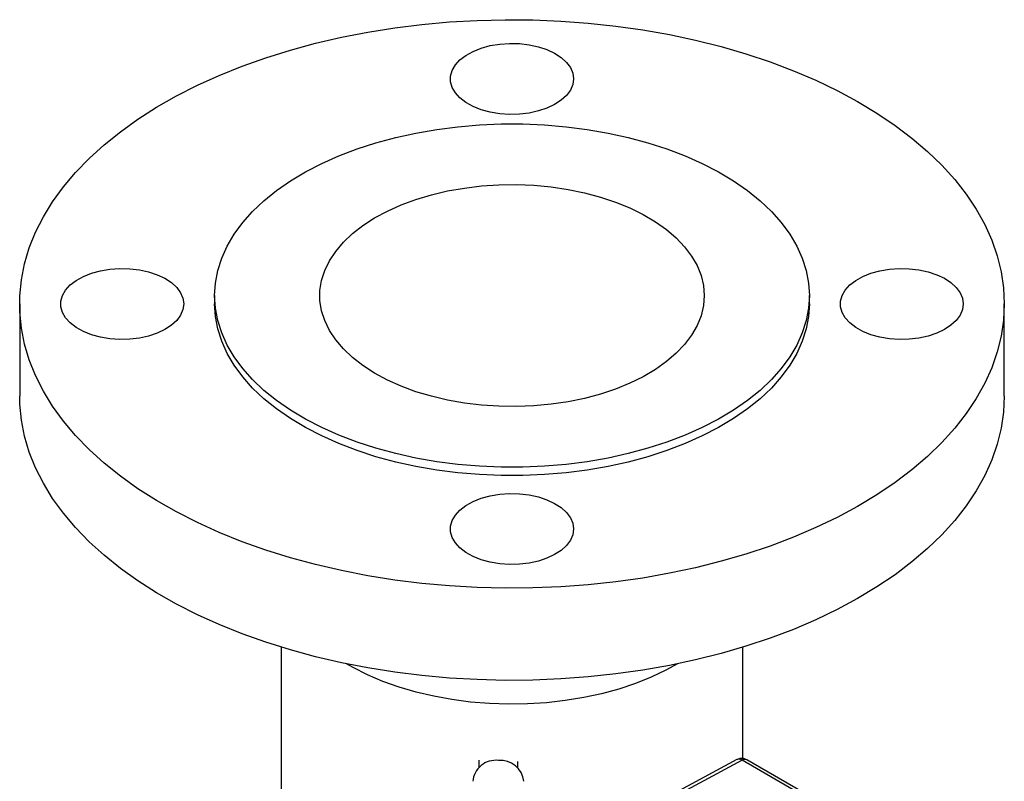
# Model space of a CAD drawing. Header units: inches. Extents: x -3.4 to 19.7, y -7.5 to 23.6.
# Tile 13 of 13: x 13.4 to 19.4, y 18.9 to 23.6. Entities that reach past the tile are written whole.
import ezdxf

# ---------------------------------------------------------------- set-up
doc = ezdxf.new("R2010")
doc.units = ezdxf.units.IN
doc.header["$MEASUREMENT"] = 0

msp = doc.modelspace()

# ---------------------------------------------------------------- linework, layer by layer
at = {"color": 7, "linetype": 'Continuous', "lineweight": 25}
for p, q in [((14.5487, 21.8709), (14.5487, 21.8198)), ((18.1737, 21.8198), (18.1737, 21.8709)), ((13.3612, 21.8198), (13.3612, 21.2584)), ((19.3612, 21.2584), (19.3612, 21.8198)), ((14.9537, 19.729), (14.9537, 18.2576)), ((17.7686, 19.0502), (17.7686, 19.729)), ((16.1599, 19.0414), (16.1599, 18.9943)), ((16.3961, 18.9943), (16.3961, 19.0333)), ((17.7317, 19.0437), (16.4335, 18.3466)), ((17.7628, 19.0405), (16.4335, 18.3267)), ((18.1383, 18.8237), (17.7628, 19.0405)), ((18.168, 18.826), (17.7925, 19.0427))]:
    msp.add_line(p, q, dxfattribs=at)
at = {"color": 7, "linetype": 'Continuous', "lineweight": 25, "flags": 128}
for points in [[(19.3612, 21.8198), (19.3564, 21.7218), (19.342, 21.6242), (19.318, 21.5271), (19.2846, 21.431), (19.2418, 21.3362), (19.1898, 21.2429), (19.1287, 21.1514), (19.0588, 21.0621), (18.9802, 20.9752), (18.8932, 20.891), (18.7982, 20.8098), (18.6953, 20.7318), (18.5849, 20.6573), (18.4674, 20.5866), (18.3432, 20.5198), (18.2126, 20.4571), (18.0761, 20.3988), (17.9341, 20.3451), (17.787, 20.2961), (17.6354, 20.2519), (17.4797, 20.2128), (17.3205, 20.1789), (17.1581, 20.1502), (16.9932, 20.1268), (16.8263, 20.1089), (16.6579, 20.0964), (16.4885, 20.0895), (16.3187, 20.0881), (16.1491, 20.0923), (15.9801, 20.102), (15.8124, 20.1172), (15.6464, 20.1378), (15.4827, 20.1639), (15.3218, 20.1952), (15.1643, 20.2318), (15.0105, 20.2734), (14.8612, 20.32), (14.7166, 20.3714), (14.5773, 20.4274), (14.4437, 20.4879), (14.3162, 20.5527), (14.1953, 20.6215), (14.0813, 20.6941), (13.9747, 20.7704), (13.8756, 20.85), (13.7846, 20.9327), (13.7018, 21.0183), (13.6275, 21.1065), (13.5619, 21.1969), (13.5054, 21.2893), (13.458, 21.3834), (13.4198, 21.4789), (13.3911, 21.5756), (13.372, 21.6729), (13.3624, 21.7708), (13.3624, 21.8688), (13.372, 21.9667), (13.3911, 22.0641), (13.4198, 22.1607), (13.458, 22.2562), (13.5054, 22.3503), (13.5619, 22.4428), (13.6275, 22.5332), (13.7018, 22.6213), (13.7846, 22.7069), (13.8756, 22.7896), (13.9747, 22.8692), (14.0813, 22.9455), (14.1953, 23.0182), (14.3162, 23.087), (14.4437, 23.1517), (14.5773, 23.2122), (14.7166, 23.2683), (14.8612, 23.3197), (15.0105, 23.3662), (15.1643, 23.4079), (15.3218, 23.4444), (15.4827, 23.4758), (15.6464, 23.5018), (15.8124, 23.5225), (15.9801, 23.5377), (16.1491, 23.5473), (16.3187, 23.5515), (16.4885, 23.5501), (16.6579, 23.5432), (16.8263, 23.5307), (16.9932, 23.5128), (17.1581, 23.4895), (17.3205, 23.4608), (17.4797, 23.4268), (17.6354, 23.3877), (17.787, 23.3436), (17.9341, 23.2946), (18.0761, 23.2408), (18.2126, 23.1825), (18.3432, 23.1199), (18.4674, 23.0531), (18.5849, 22.9823), (18.6953, 22.9078), (18.7982, 22.8298), (18.8932, 22.7486), (18.9802, 22.6644), (19.0588, 22.5775), (19.1287, 22.4882), (19.1898, 22.3968), (19.2418, 22.3035), (19.2846, 22.2086), (19.318, 22.1125), (19.342, 22.0155), (19.3564, 21.9178), (19.3612, 21.8198)], [(16.7362, 23.1909), (16.7313, 23.1562), (16.7169, 23.1223), (16.6932, 23.0903), (16.6609, 23.0608), (16.6209, 23.0347), (16.5742, 23.0127), (16.5219, 22.9953), (16.4655, 22.9829), (16.4064, 22.976), (16.3461, 22.9746), (16.2861, 22.9788), (16.2282, 22.9885), (16.1737, 23.0034), (16.124, 23.0232), (16.0805, 23.0473), (16.0442, 23.0752), (16.0162, 23.106), (15.9971, 23.1391), (15.9874, 23.1735), (15.9874, 23.2083), (15.9971, 23.2427), (16.0162, 23.2757), (16.0442, 23.3066), (16.0805, 23.3344), (16.124, 23.3586), (16.1737, 23.3784), (16.2282, 23.3933), (16.2861, 23.403), (16.3461, 23.4072), (16.4064, 23.4058), (16.4655, 23.3988), (16.5219, 23.3865), (16.5742, 23.369), (16.6209, 23.347), (16.6609, 23.3209), (16.6932, 23.2915), (16.7169, 23.2594), (16.7313, 23.2256), (16.7362, 23.1909)], [(14.5487, 21.8709), (14.5535, 21.9472), (14.568, 22.0232), (14.592, 22.0984), (14.6255, 22.1723), (14.6683, 22.2446), (14.72, 22.315), (14.7806, 22.3829), (14.8495, 22.4482), (14.9266, 22.5103), (15.0113, 22.5691), (15.1031, 22.6241), (15.2018, 22.6751), (15.3065, 22.7218), (15.417, 22.764), (15.5324, 22.8014), (15.6523, 22.8338), (15.7759, 22.8611), (15.9027, 22.8832), (16.0319, 22.8998), (16.1629, 22.9109), (16.295, 22.9165), (16.4274, 22.9165), (16.5594, 22.9109), (16.6904, 22.8998), (16.8196, 22.8832), (16.9464, 22.8611), (17.07, 22.8338), (17.1899, 22.8014), (17.3054, 22.764), (17.4158, 22.7218), (17.5206, 22.6751), (17.6192, 22.6241), (17.7111, 22.5691), (17.7957, 22.5103), (17.8728, 22.4482), (17.9417, 22.3829), (18.0023, 22.315), (18.0541, 22.2446), (18.0968, 22.1723), (18.1303, 22.0984), (18.1543, 22.0232), (18.1688, 21.9472), (18.1737, 21.8709), (18.1688, 21.7945), (18.1543, 21.7185), (18.1303, 21.6433), (18.0968, 21.5694), (18.0541, 21.4971), (18.0023, 21.4267), (17.9417, 21.3588), (17.8728, 21.2935), (17.7957, 21.2314), (17.7111, 21.1726), (17.6192, 21.1176), (17.5206, 21.0666), (17.4158, 21.0199), (17.3054, 20.9777), (17.1899, 20.9403), (17.07, 20.9079), (16.9464, 20.8806), (16.8196, 20.8585), (16.6904, 20.8419), (16.5594, 20.8308), (16.4274, 20.8252), (16.295, 20.8252), (16.1629, 20.8308), (16.0319, 20.8419), (15.9027, 20.8585), (15.7759, 20.8806), (15.6523, 20.9079), (15.5324, 20.9403), (15.417, 20.9777), (15.3065, 21.0199), (15.2018, 21.0666), (15.1031, 21.1176), (15.0113, 21.1726), (14.9266, 21.2314), (14.8495, 21.2935), (14.7806, 21.3588), (14.72, 21.4267), (14.6683, 21.4971), (14.6255, 21.5694), (14.592, 21.6433), (14.568, 21.7185), (14.5535, 21.7945), (14.5487, 21.8709)], [(17.5324, 21.8709), (17.5276, 21.8094), (17.513, 21.7484), (17.489, 21.6884), (17.4556, 21.63), (17.4131, 21.5735), (17.3619, 21.5195), (17.3024, 21.4685), (17.2351, 21.4207), (17.1606, 21.3767), (17.0795, 21.3368), (16.9923, 21.3013), (16.9, 21.2705), (16.8032, 21.2447), (16.7028, 21.2241), (16.5995, 21.2088), (16.4942, 21.1991), (16.3878, 21.1949), (16.2812, 21.1963), (16.1753, 21.2033), (16.0709, 21.2158), (15.9689, 21.2337), (15.8702, 21.257), (15.7755, 21.2853), (15.6857, 21.3185), (15.6015, 21.3562), (15.5236, 21.3982), (15.4526, 21.4441), (15.3891, 21.4936), (15.3338, 21.5462), (15.2869, 21.6015), (15.2489, 21.659), (15.2201, 21.7183), (15.2008, 21.7788), (15.1911, 21.8401), (15.1911, 21.9016), (15.2008, 21.9629), (15.2201, 22.0235), (15.2489, 22.0827), (15.2869, 22.1402), (15.3338, 22.1955), (15.3891, 22.2481), (15.4526, 22.2976), (15.5236, 22.3435), (15.6015, 22.3855), (15.6857, 22.4232), (15.7755, 22.4564), (15.8702, 22.4847), (15.9689, 22.508), (16.0709, 22.5259), (16.1753, 22.5384), (16.2812, 22.5454), (16.3878, 22.5468), (16.4942, 22.5426), (16.5995, 22.5329), (16.7028, 22.5176), (16.8032, 22.497), (16.9, 22.4712), (16.9923, 22.4404), (17.0795, 22.4049), (17.1606, 22.365), (17.2351, 22.321), (17.3024, 22.2733), (17.3619, 22.2222), (17.4131, 22.1682), (17.4556, 22.1117), (17.489, 22.0533), (17.513, 21.9933), (17.5276, 21.9323), (17.5324, 21.8709)], [(14.3612, 21.8198), (14.3563, 21.7851), (14.3419, 21.7513), (14.3182, 21.7192), (14.2859, 21.6898), (14.2459, 21.6637), (14.1992, 21.6417), (14.1469, 21.6242), (14.0905, 21.6119), (14.0314, 21.6049), (13.9711, 21.6035), (13.9111, 21.6077), (13.8532, 21.6174), (13.7987, 21.6323), (13.749, 21.6521), (13.7055, 21.6763), (13.6692, 21.7041), (13.6412, 21.735), (13.6221, 21.768), (13.6124, 21.8024), (13.6124, 21.8372), (13.6221, 21.8716), (13.6412, 21.9047), (13.6692, 21.9355), (13.7055, 21.9634), (13.749, 21.9875), (13.7987, 22.0073), (13.8532, 22.0222), (13.9111, 22.0319), (13.9711, 22.0361), (14.0314, 22.0347), (14.0905, 22.0278), (14.1469, 22.0154), (14.1992, 21.998), (14.2459, 21.9759), (14.2859, 21.9499), (14.3182, 21.9204), (14.3419, 21.8884), (14.3563, 21.8545), (14.3612, 21.8198)], [(19.1112, 21.8198), (19.1063, 21.7851), (19.0919, 21.7513), (19.0682, 21.7192), (19.0359, 21.6898), (18.9959, 21.6637), (18.9492, 21.6417), (18.8969, 21.6242), (18.8405, 21.6119), (18.7814, 21.6049), (18.7211, 21.6035), (18.6611, 21.6077), (18.6032, 21.6174), (18.5487, 21.6323), (18.499, 21.6521), (18.4555, 21.6763), (18.4192, 21.7041), (18.3912, 21.735), (18.3721, 21.768), (18.3624, 21.8024), (18.3624, 21.8372), (18.3721, 21.8716), (18.3912, 21.9047), (18.4192, 21.9355), (18.4555, 21.9634), (18.499, 21.9875), (18.5487, 22.0073), (18.6032, 22.0222), (18.6611, 22.0319), (18.7211, 22.0361), (18.7814, 22.0347), (18.8405, 22.0278), (18.8969, 22.0154), (18.9492, 21.998), (18.9959, 21.9759), (19.0359, 21.9499), (19.0682, 21.9204), (19.0919, 21.8884), (19.1063, 21.8545), (19.1112, 21.8198)], [(18.1737, 21.8198), (18.1688, 21.7434), (18.1543, 21.6675), (18.1303, 21.5923), (18.0968, 21.5184), (18.0541, 21.446), (18.0023, 21.3757), (17.9417, 21.3077), (17.8728, 21.2425), (17.7957, 21.1803), (17.7111, 21.1216), (17.6192, 21.0666), (17.5206, 21.0156), (17.4158, 20.9688), (17.3054, 20.9267), (17.1899, 20.8893), (17.07, 20.8568), (16.9464, 20.8295), (16.8196, 20.8075), (16.6904, 20.7909), (16.5594, 20.7798), (16.4274, 20.7742), (16.295, 20.7742), (16.1629, 20.7798), (16.0319, 20.7909), (15.9027, 20.8075), (15.7759, 20.8295), (15.6523, 20.8568), (15.5324, 20.8893), (15.417, 20.9267), (15.3065, 20.9688), (15.2018, 21.0156), (15.1031, 21.0666), (15.0113, 21.1216), (14.9266, 21.1803), (14.8495, 21.2425), (14.7806, 21.3077), (14.72, 21.3757), (14.6683, 21.446), (14.6255, 21.5184), (14.592, 21.5923), (14.568, 21.6675), (14.5535, 21.7434), (14.5487, 21.8198)], [(19.3612, 21.2584), (19.3564, 21.1605), (19.342, 21.0628), (19.318, 20.9658), (19.2846, 20.8697), (19.2418, 20.7748), (19.1898, 20.6815), (19.1287, 20.59), (19.0588, 20.5007), (18.9802, 20.4138), (18.8932, 20.3296), (18.7982, 20.2484), (18.6953, 20.1705), (18.5849, 20.096), (18.4674, 20.0252), (18.3432, 19.9584), (18.2126, 19.8957), (18.0761, 19.8374), (17.9341, 19.7837), (17.787, 19.7347), (17.6354, 19.6906), (17.4797, 19.6515), (17.3205, 19.6175), (17.1581, 19.5888), (16.9932, 19.5655), (16.8263, 19.5475), (16.6579, 19.5351), (16.4885, 19.5281), (16.3187, 19.5268), (16.1491, 19.5309), (15.9801, 19.5406), (15.8124, 19.5558), (15.6464, 19.5765), (15.4827, 19.6025), (15.3218, 19.6338), (15.1643, 19.6704), (15.0105, 19.712), (14.8612, 19.7586), (14.7166, 19.81), (14.5773, 19.866), (14.4437, 19.9265), (14.3162, 19.9913), (14.1953, 20.0601), (14.0813, 20.1328), (13.9747, 20.209), (13.8756, 20.2886), (13.7846, 20.3714), (13.7018, 20.457), (13.6275, 20.5451), (13.5619, 20.6355), (13.5054, 20.7279), (13.458, 20.8221), (13.4198, 20.9176), (13.3911, 21.0142), (13.372, 21.1116), (13.3624, 21.2094), (13.3612, 21.2584)], [(16.7362, 20.4488), (16.7313, 20.414), (16.7169, 20.3802), (16.6932, 20.3482), (16.6609, 20.3187), (16.6209, 20.2926), (16.5742, 20.2706), (16.5219, 20.2532), (16.4655, 20.2408), (16.4064, 20.2339), (16.3461, 20.2325), (16.2861, 20.2367), (16.2282, 20.2463), (16.1737, 20.2613), (16.124, 20.2811), (16.0805, 20.3052), (16.0442, 20.3331), (16.0162, 20.3639), (15.9971, 20.397), (15.9874, 20.4313), (15.9874, 20.4662), (15.9971, 20.5006), (16.0162, 20.5336), (16.0442, 20.5645), (16.0805, 20.5923), (16.124, 20.6164), (16.1737, 20.6362), (16.2282, 20.6512), (16.2861, 20.6609), (16.3461, 20.6651), (16.4064, 20.6637), (16.4655, 20.6567), (16.5219, 20.6443), (16.5742, 20.6269), (16.6209, 20.6049), (16.6609, 20.5788), (16.6932, 20.5494), (16.7169, 20.5173), (16.7313, 20.4835), (16.7362, 20.4488)], [(17.3702, 19.6275), (17.2986, 19.5879), (17.2087, 19.5453), (17.113, 19.5071), (17.0122, 19.4736), (16.9069, 19.445), (16.7979, 19.4215), (16.6859, 19.4033), (16.5717, 19.3906), (16.4561, 19.3833), (16.3398, 19.3815), (16.2237, 19.3853), (16.1085, 19.3946), (15.995, 19.4094), (15.884, 19.4295), (15.7763, 19.4549), (15.6726, 19.4853), (15.5736, 19.5205), (15.4799, 19.5604), (15.3923, 19.6046), (15.3521, 19.6275)]]:
    msp.add_lwpolyline(points, dxfattribs=at)
at = {"color": 7, "linetype": 'Continuous', "lineweight": 25}
for centre, radius, start, end in [((16.2613, 18.9003), 0.1394, 83.14863, 175.31745), ((16.2904, 18.8952), 0.144, 6.58379, 94.95013), ((17.7444, 19.0144), 0.032, 54.8882, 113.47253), ((17.7796, 19.0151), 0.0305, 65.03477, 123.57068)]:
    msp.add_arc(centre, radius, start, end, dxfattribs=at)
msp.add_open_spline([(17.7924, 19.0425), (17.7857, 19.0456), (17.7723, 19.0518), (17.7504, 19.0517), (17.7377, 19.0461), (17.7318, 19.0435)], degree=3, knots=[0, 0, 0, 0, 0.346403, 0.6938, 1, 1, 1, 1], dxfattribs=at)

doc.saveas('drawing.dxf')
